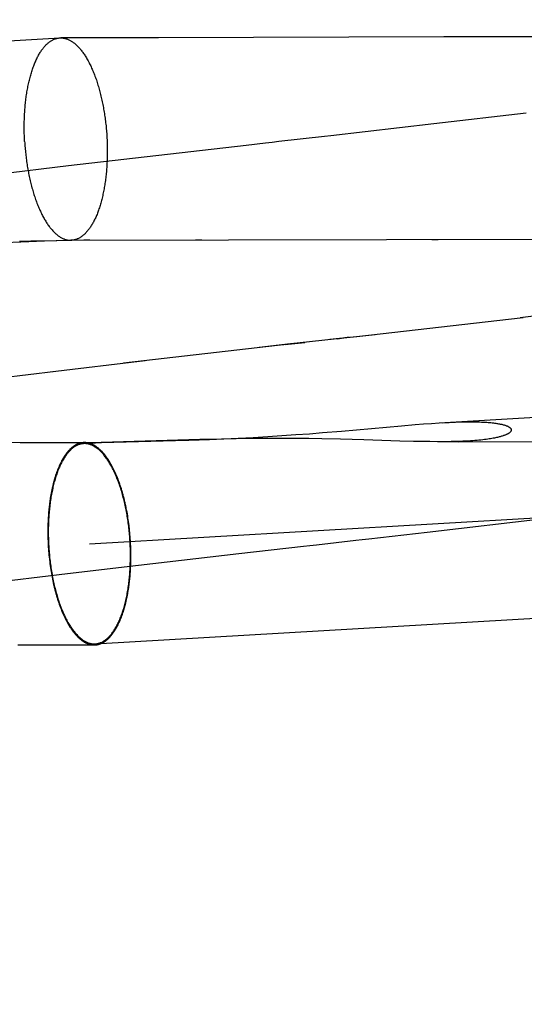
# Model space of a CAD drawing. Header units: inches. Extents: x 0 to 215, y 0 to 139.
# Tile 82 of 115: x 127.6166 to 127.7136, y 51.4744 to 51.6639. Entities that reach past the tile are written whole.
import ezdxf

# ---------------------------------------------------------------- set-up
doc = ezdxf.new("R2010")
doc.units = ezdxf.units.IN
doc.header["$LTSCALE"] = 11.804375
doc.header["$MEASUREMENT"] = 0
doc.linetypes.add('HIDDEN', pattern=[0.2, 0.1, -0.1])
doc.layers.add('DEFAULT_2', color=8, linetype='HIDDEN')

msp = doc.modelspace()

# ---------------------------------------------------------------- linework, layer by layer
at = {"layer": 'DEFAULT_2', "color": 8, "linetype": 'HIDDEN'}
for p, q in [((127.66202, 53.34994), (127.66202, 49.88078)), ((127.13541, 51.63184), (127.62429, 51.66037)), ((127.62429, 51.66037), (127.62448, 51.66038)), ((127.62674, 51.66038), (127.62448, 51.66038)), ((127.64329, 51.66039), (127.62674, 51.66038)), ((127.69817, 51.66056), (127.64329, 51.66039)), ((127.72088, 51.66056), (127.69817, 51.66056)), ((127.71402, 51.64588), (127.69625, 51.64381)), ((127.66011, 51.6397), (127.62595, 51.63575)), ((127.62595, 51.63575), (127.61126, 51.63399)), ((127.6168, 51.62109), (127.61365, 51.62096)), ((127.61651, 51.62129), (127.61872, 51.62131)), ((127.62137, 51.62126), (127.6168, 51.62109)), ((127.61872, 51.62131), (127.62082, 51.62134)), ((127.62082, 51.62134), (127.6263, 51.62144)), ((127.62611, 51.62142), (127.62137, 51.62126)), ((127.62639, 51.62143), (127.62611, 51.62142)), ((127.6263, 51.62144), (127.62646, 51.62145)), ((127.62637, 51.62144), (127.71755, 51.62164)), ((127.62637, 51.62144), (127.62656, 51.62144)), ((127.62649, 51.62144), (127.62641, 51.62143)), ((127.62654, 51.62144), (127.6265, 51.62144)), ((127.62656, 51.62145), (127.62661, 51.62144)), ((127.62656, 51.62144), (127.62656, 51.62144)), ((127.63004, 51.62144), (127.62889, 51.62144)), ((127.65163, 51.62147), (127.6504, 51.62146)), ((127.69586, 51.62161), (127.69709, 51.62161)), ((127.69723, 51.58629), (128.12318, 51.61115)), ((127.73071, 51.60865), (127.71283, 51.60653)), ((127.62246, 51.59614), (127.64069, 51.59827)), ((127.61286, 51.59494), (127.62349, 51.59624)), ((127.62997, 51.56304), (128.16785, 51.59443)), ((127.67846, 51.58472), (127.69, 51.58574)), ((127.69, 51.58574), (127.69263, 51.58596)), ((127.69263, 51.58596), (127.69426, 51.58609)), ((127.69426, 51.58609), (127.69579, 51.5862)), ((127.69579, 51.5862), (127.69723, 51.58629)), ((127.66427, 51.58367), (127.66702, 51.58384)), ((127.66702, 51.58384), (127.6697, 51.58403)), ((127.6697, 51.58403), (127.6723, 51.58422)), ((127.6723, 51.58422), (127.67483, 51.58442)), ((127.67483, 51.58442), (127.67846, 51.58472)), ((127.60691, 51.5826), (127.61912, 51.58254)), ((127.61663, 51.58254), (127.63229, 51.5825)), ((127.62885, 51.5823), (127.63229, 51.5825)), ((127.63229, 51.5825), (127.63225, 51.5825)), ((127.65121, 51.58308), (127.63229, 51.5825)), ((127.63229, 51.5825), (127.64656, 51.58289)), ((127.64656, 51.58289), (127.64909, 51.58297)), ((127.64909, 51.58297), (127.65307, 51.58312)), ((127.65538, 51.58318), (127.65121, 51.58308)), ((127.65307, 51.58312), (127.65582, 51.58323)), ((127.65823, 51.58324), (127.65538, 51.58318)), ((127.65582, 51.58323), (127.65862, 51.58336)), ((127.66112, 51.58327), (127.65823, 51.58324)), ((127.65862, 51.58336), (127.66146, 51.58351)), ((127.664, 51.5833), (127.66112, 51.58327)), ((127.66146, 51.58351), (127.66427, 51.58367)), ((127.66681, 51.5833), (127.664, 51.5833)), ((127.66954, 51.58329), (127.66681, 51.5833)), ((127.67217, 51.58326), (127.66954, 51.58329)), ((127.6747, 51.58322), (127.67217, 51.58326)), ((127.67831, 51.58315), (127.6747, 51.58322)), ((127.68278, 51.58302), (127.67831, 51.58315)), ((127.68969, 51.58281), (127.68278, 51.58302)), ((127.69231, 51.58274), (127.68969, 51.58281)), ((127.69393, 51.58271), (127.69231, 51.58274)), ((127.69547, 51.58269), (127.69393, 51.58271)), ((127.69692, 51.58268), (127.69547, 51.58269)), ((127.70105, 51.58268), (127.71769, 51.58269)), ((127.6311, 51.54378), (128.16897, 51.57517)), ((127.63714, 51.56949), (127.63707, 51.56985)), ((127.63721, 51.56913), (127.63714, 51.56949)), ((127.63728, 51.56877), (127.63721, 51.56913)), ((127.63734, 51.5684), (127.63728, 51.56877)), ((127.69496, 51.56527), (127.72392, 51.56863)), ((127.62201, 51.56695), (127.622, 51.56657)), ((127.62202, 51.56732), (127.62201, 51.56695)), ((127.62204, 51.56769), (127.62202, 51.56732)), ((127.62206, 51.56806), (127.62204, 51.56769)), ((127.62209, 51.56843), (127.62206, 51.56806)), ((127.6374, 51.56803), (127.63734, 51.5684)), ((127.63745, 51.56766), (127.6374, 51.56803)), ((127.63751, 51.56729), (127.63745, 51.56766)), ((127.63756, 51.56692), (127.63751, 51.56729)), ((127.63761, 51.56654), (127.63756, 51.56692)), ((127.62199, 51.5662), (127.62198, 51.56582)), ((127.62198, 51.56582), (127.62198, 51.56544)), ((127.62198, 51.56544), (127.62198, 51.56506)), ((127.62198, 51.56506), (127.62199, 51.56468)), ((127.622, 51.56657), (127.62199, 51.5662)), ((127.63771, 51.5656), (127.63767, 51.56598)), ((127.63775, 51.56522), (127.63771, 51.5656)), ((127.63778, 51.56484), (127.63775, 51.56522)), ((127.63782, 51.56446), (127.63778, 51.56484)), ((127.62199, 51.56468), (127.62199, 51.5643)), ((127.62199, 51.5643), (127.622, 51.56392)), ((127.622, 51.56392), (127.62202, 51.56353)), ((127.62202, 51.56353), (127.62203, 51.56315)), ((127.62203, 51.56315), (127.62205, 51.56277)), ((127.63784, 51.56407), (127.63782, 51.56446)), ((127.63787, 51.56369), (127.63784, 51.56407)), ((127.63789, 51.56331), (127.63787, 51.56369)), ((127.63791, 51.56293), (127.63789, 51.56331)), ((127.63793, 51.56255), (127.63791, 51.56293)), ((127.62205, 51.56277), (127.62207, 51.56239)), ((127.62207, 51.56239), (127.6221, 51.56201)), ((127.6221, 51.56201), (127.62213, 51.56162)), ((127.62213, 51.56162), (127.62216, 51.56124)), ((127.62216, 51.56124), (127.62219, 51.56086)), ((127.63794, 51.56216), (127.63793, 51.56255)), ((127.63795, 51.56178), (127.63794, 51.56216)), ((127.63796, 51.5614), (127.63795, 51.56178)), ((127.63796, 51.56102), (127.63796, 51.5614)), ((127.63796, 51.56064), (127.63796, 51.56102)), ((127.63943, 51.55893), (127.65872, 51.56115)), ((127.62219, 51.56086), (127.62223, 51.56048)), ((127.62223, 51.56048), (127.62227, 51.5601)), ((127.62234, 51.55954), (127.62239, 51.55916)), ((127.62239, 51.55916), (127.62244, 51.55879)), ((127.63792, 51.55876), (127.63793, 51.55913)), ((127.63793, 51.55913), (127.63795, 51.55951)), ((127.63795, 51.55988), (127.63796, 51.56026)), ((127.63795, 51.55951), (127.63795, 51.55988)), ((127.63796, 51.56026), (127.63796, 51.56064)), ((127.61513, 51.55601), (127.62577, 51.55731)), ((127.62244, 51.55879), (127.62249, 51.55842)), ((127.62249, 51.55842), (127.62255, 51.55805)), ((127.62255, 51.55805), (127.62261, 51.55768)), ((127.62261, 51.55768), (127.62267, 51.55731)), ((127.62267, 51.55731), (127.62273, 51.55695)), ((127.62577, 51.55731), (127.63943, 51.55893)), ((127.63786, 51.55765), (127.63788, 51.55802)), ((127.63788, 51.55802), (127.6379, 51.55839)), ((127.6379, 51.55839), (127.63792, 51.55876)), ((127.62273, 51.55695), (127.6228, 51.55659)), ((127.6228, 51.55659), (127.62287, 51.55623)), ((127.61623, 51.54362), (127.63092, 51.54357))]:
    msp.add_line(p, q, dxfattribs=at)
for points in [[(127.61752, 51.64045), (127.6175, 51.64075), (127.61749, 51.64105), (127.61747, 51.64135), (127.61746, 51.64165), (127.61745, 51.64194), (127.61745, 51.64224), (127.61744, 51.64254), (127.61744, 51.64284), (127.61744, 51.64314), (127.61744, 51.64344), (127.61744, 51.64373), (127.61744, 51.64403), (127.61745, 51.64433), (127.61746, 51.64462), (127.61747, 51.64492), (127.61748, 51.64521), (127.61749, 51.6455), (127.61751, 51.64579), (127.61753, 51.64608), (127.61755, 51.64637), (127.61757, 51.64666), (127.61759, 51.64694), (127.61762, 51.64723), (127.61764, 51.64751), (127.61767, 51.64779), (127.6177, 51.64807), (127.61773, 51.64835), (127.61777, 51.64862), (127.6178, 51.6489), (127.61784, 51.64917), (127.61788, 51.64944), (127.61792, 51.64971), (127.61797, 51.64998), (127.61801, 51.65024), (127.61806, 51.6505), (127.61811, 51.65076), (127.61816, 51.65102), (127.61821, 51.65128), (127.61826, 51.65153), (127.61832, 51.65178), (127.61837, 51.65203), (127.61843, 51.65227), (127.61849, 51.65251), (127.61855, 51.65275), (127.61862, 51.65299), (127.61868, 51.65322), (127.61875, 51.65345), (127.61882, 51.65368), (127.61889, 51.65391), (127.61896, 51.65413), (127.61903, 51.65435), (127.61911, 51.65456), (127.61918, 51.65477), (127.61926, 51.65498), (127.61934, 51.65519), (127.61942, 51.65539), (127.6195, 51.65559), (127.61958, 51.65578), (127.61967, 51.65598), (127.61975, 51.65616), (127.61984, 51.65635), (127.61993, 51.65653), (127.62002, 51.65671), (127.62011, 51.65688), (127.6202, 51.65705), (127.6203, 51.65722), (127.62039, 51.65738), (127.62049, 51.65754), (127.62059, 51.65769), (127.62068, 51.65784), (127.62078, 51.65799), (127.62089, 51.65813), (127.62099, 51.65827), (127.62109, 51.6584), (127.62119, 51.65853), (127.6213, 51.65865), (127.6214, 51.65878), (127.62151, 51.65889), (127.62162, 51.65901), (127.62173, 51.65911), (127.62184, 51.65922), (127.62195, 51.65932), (127.62206, 51.65941), (127.62217, 51.6595), (127.62228, 51.65959), (127.6224, 51.65967), (127.62251, 51.65975), (127.62263, 51.65982), (127.62274, 51.65989), (127.62286, 51.65996), (127.62297, 51.66002), (127.62309, 51.66007), (127.62321, 51.66012), (127.62333, 51.66017), (127.62345, 51.66021), (127.62357, 51.66025), (127.62369, 51.66028), (127.62381, 51.66031), (127.62393, 51.66033), (127.62405, 51.66035), (127.62417, 51.66036), (127.62429, 51.66037)], [(127.62448, 51.66038), (127.62454, 51.66038), (127.62466, 51.66037), (127.62478, 51.66037), (127.6249, 51.66035), (127.62503, 51.66033), (127.62515, 51.66031), (127.62527, 51.66028), (127.62539, 51.66025), (127.62552, 51.66021), (127.62564, 51.66017), (127.62576, 51.66013), (127.62589, 51.66008), (127.62601, 51.66002), (127.62613, 51.65996), (127.62625, 51.6599), (127.62638, 51.65983), (127.6265, 51.65976), (127.62662, 51.65968), (127.62674, 51.6596), (127.62686, 51.65951), (127.62698, 51.65942), (127.6271, 51.65933), (127.62722, 51.65923), (127.62734, 51.65912), (127.62746, 51.65901), (127.62758, 51.6589), (127.6277, 51.65879), (127.62782, 51.65866), (127.62794, 51.65854), (127.62805, 51.65841), (127.62817, 51.65828), (127.62828, 51.65814), (127.6284, 51.658), (127.62851, 51.65785), (127.62862, 51.6577), (127.62874, 51.65755), (127.62885, 51.65739), (127.62896, 51.65723), (127.62907, 51.65706), (127.62918, 51.65689), (127.62929, 51.65672), (127.62939, 51.65654), (127.6295, 51.65636), (127.62961, 51.65618), (127.62971, 51.65599), (127.62981, 51.6558), (127.62992, 51.6556), (127.63002, 51.65541), (127.63012, 51.6552), (127.63022, 51.655), (127.63031, 51.65479), (127.63041, 51.65458), (127.63051, 51.65436), (127.6306, 51.65415), (127.63069, 51.65392), (127.63079, 51.6537), (127.63088, 51.65347), (127.63097, 51.65324), (127.63105, 51.65301), (127.63114, 51.65277), (127.63123, 51.65253), (127.63131, 51.65229), (127.63139, 51.65205), (127.63147, 51.6518), (127.63155, 51.65155), (127.63163, 51.6513), (127.63171, 51.65104), (127.63178, 51.65078), (127.63186, 51.65052), (127.63193, 51.65026), (127.632, 51.65), (127.63207, 51.64973), (127.63214, 51.64946), (127.6322, 51.64919), (127.63227, 51.64892), (127.63233, 51.64865), (127.63239, 51.64837), (127.63245, 51.64809), (127.63251, 51.64781), (127.63257, 51.64753), (127.63262, 51.64725), (127.63267, 51.64696), (127.63272, 51.64668), (127.63277, 51.64639), (127.63282, 51.6461), (127.63287, 51.64581), (127.63291, 51.64552), (127.63295, 51.64523), (127.63299, 51.64494), (127.63303, 51.64464), (127.63307, 51.64435), (127.6331, 51.64405), (127.63314, 51.64376), (127.63317, 51.64346), (127.6332, 51.64316), (127.63323, 51.64287), (127.63325, 51.64257), (127.63328, 51.64227), (127.6333, 51.64197), (127.63332, 51.64167), (127.63334, 51.64137)], [(127.69625, 51.64381), (127.67643, 51.64155), (127.67518, 51.64141), (127.66639, 51.64041)], [(127.63334, 51.64137), (127.63335, 51.64107), (127.63337, 51.64077), (127.63338, 51.64047), (127.63339, 51.64017), (127.6334, 51.63987), (127.63341, 51.63957), (127.63341, 51.63927), (127.63342, 51.63897), (127.63342, 51.63868), (127.63342, 51.63838), (127.63341, 51.63808), (127.63341, 51.63778), (127.6334, 51.63749), (127.6334, 51.63719), (127.63339, 51.6369), (127.63337, 51.63661), (127.63336, 51.63631), (127.63335, 51.63602), (127.63333, 51.63573), (127.63331, 51.63545), (127.63329, 51.63516), (127.63326, 51.63487), (127.63324, 51.63459), (127.63321, 51.63431), (127.63318, 51.63402), (127.63315, 51.63374), (127.63312, 51.63347), (127.63309, 51.63319), (127.63305, 51.63292), (127.63301, 51.63264), (127.63297, 51.63237), (127.63293, 51.6321), (127.63289, 51.63184), (127.63284, 51.63157), (127.6328, 51.63131), (127.63275, 51.63105), (127.6327, 51.63079), (127.63265, 51.63054), (127.63259, 51.63029), (127.63254, 51.63004), (127.63248, 51.62979), (127.63242, 51.62954), (127.63236, 51.6293), (127.6323, 51.62906), (127.63224, 51.62883), (127.63217, 51.62859), (127.63211, 51.62836), (127.63204, 51.62813), (127.63197, 51.62791), (127.6319, 51.62769), (127.63182, 51.62747), (127.63175, 51.62725), (127.63167, 51.62704), (127.6316, 51.62683), (127.63152, 51.62663), (127.63144, 51.62642), (127.63135, 51.62623), (127.63127, 51.62603), (127.63119, 51.62584), (127.6311, 51.62565), (127.63101, 51.62547), (127.63092, 51.62529), (127.63083, 51.62511), (127.63074, 51.62493), (127.63065, 51.62477), (127.63056, 51.6246), (127.63046, 51.62444), (127.63037, 51.62428), (127.63027, 51.62413), (127.63017, 51.62398), (127.63007, 51.62383), (127.62997, 51.62369), (127.62987, 51.62355), (127.62977, 51.62342), (127.62966, 51.62329), (127.62956, 51.62316), (127.62945, 51.62304), (127.62934, 51.62292), (127.62924, 51.62281), (127.62913, 51.6227), (127.62902, 51.6226), (127.62891, 51.6225), (127.6288, 51.6224), (127.62868, 51.62231), (127.62857, 51.62222), (127.62846, 51.62214), (127.62834, 51.62206), (127.62823, 51.62199), (127.62811, 51.62192), (127.628, 51.62186), (127.62788, 51.6218), (127.62776, 51.62174), (127.62765, 51.62169), (127.62753, 51.62164), (127.62741, 51.6216), (127.62729, 51.62157), (127.62717, 51.62153), (127.62705, 51.62151), (127.62693, 51.62148), (127.62681, 51.62146), (127.62669, 51.62145), (127.62656, 51.62144)], [(127.61752, 51.64045), (127.61754, 51.64015), (127.61756, 51.63985), (127.61758, 51.63955), (127.6176, 51.63925), (127.61763, 51.63895), (127.61766, 51.63865), (127.61769, 51.63835), (127.61772, 51.63806), (127.61775, 51.63776), (127.61779, 51.63747), (127.61782, 51.63717), (127.61786, 51.63688), (127.6179, 51.63658), (127.61794, 51.63629), (127.61799, 51.636), (127.61803, 51.63571), (127.61808, 51.63542), (127.61813, 51.63514), (127.61818, 51.63485), (127.61824, 51.63457), (127.61829, 51.63428), (127.61835, 51.634), (127.6184, 51.63372), (127.61846, 51.63344), (127.61852, 51.63317), (127.61859, 51.63289), (127.61865, 51.63262), (127.61872, 51.63235), (127.61879, 51.63208), (127.61885, 51.63182), (127.61893, 51.63155), (127.619, 51.63129), (127.61907, 51.63103), (127.61915, 51.63077), (127.61922, 51.63052), (127.6193, 51.63027), (127.61938, 51.63002), (127.61946, 51.62977), (127.61954, 51.62953), (127.61963, 51.62928), (127.61971, 51.62904), (127.6198, 51.62881), (127.61989, 51.62857), (127.61998, 51.62834), (127.62007, 51.62812), (127.62016, 51.62789), (127.62025, 51.62767), (127.62035, 51.62745), (127.62044, 51.62724), (127.62054, 51.62702), (127.62064, 51.62682), (127.62074, 51.62661), (127.62084, 51.62641), (127.62094, 51.62621), (127.62104, 51.62602), (127.62114, 51.62582), (127.62125, 51.62564), (127.62135, 51.62545), (127.62146, 51.62527), (127.62157, 51.62509), (127.62168, 51.62492), (127.62179, 51.62475), (127.6219, 51.62459), (127.62201, 51.62442), (127.62212, 51.62427), (127.62223, 51.62411), (127.62234, 51.62396), (127.62246, 51.62382), (127.62257, 51.62368), (127.62269, 51.62354), (127.6228, 51.62341), (127.62292, 51.62328), (127.62304, 51.62315), (127.62315, 51.62303), (127.62327, 51.62291), (127.62339, 51.6228), (127.62351, 51.62269), (127.62363, 51.62259), (127.62375, 51.62249), (127.62387, 51.62239), (127.62399, 51.6223), (127.62411, 51.62222), (127.62423, 51.62213), (127.62436, 51.62206), (127.62448, 51.62198), (127.6246, 51.62192), (127.62472, 51.62185), (127.62485, 51.62179), (127.62497, 51.62174), (127.62509, 51.62169), (127.62521, 51.62164), (127.62534, 51.6216), (127.62546, 51.62156), (127.62558, 51.62153), (127.62571, 51.6215), (127.62583, 51.62148), (127.62595, 51.62146), (127.62607, 51.62145), (127.6262, 51.62144), (127.62632, 51.62144), (127.62637, 51.62144)], [(127.66639, 51.64041), (127.66513, 51.64027), (127.66388, 51.64012), (127.66011, 51.6397)], [(127.62646, 51.62145), (127.62652, 51.62145), (127.62654, 51.62145)], [(127.68017, 51.60278), (127.68143, 51.60292), (127.71343, 51.6066)], [(127.67997, 51.60276), (127.67871, 51.60262), (127.67746, 51.60247), (127.6762, 51.60233)], [(127.67766, 51.6025), (127.67892, 51.60264), (127.68496, 51.60333)], [(127.66741, 51.60133), (127.66615, 51.60119), (127.63652, 51.59779)], [(127.67766, 51.6025), (127.66992, 51.60162), (127.66867, 51.60148), (127.66264, 51.60079)], [(127.66763, 51.60136), (127.66888, 51.6015), (127.67014, 51.60164), (127.67139, 51.60179)], [(127.69791, 51.58633), (127.69858, 51.58637), (127.69921, 51.5864), (127.69983, 51.58643), (127.70041, 51.58645), (127.70098, 51.58647), (127.70151, 51.58648), (127.70203, 51.58649), (127.70252, 51.5865), (127.70299, 51.5865), (127.70345, 51.5865), (127.70388, 51.5865), (127.70429, 51.58649), (127.70468, 51.58648), (127.70506, 51.58647), (127.70542, 51.58646), (127.70576, 51.58644), (127.70609, 51.58643), (127.7064, 51.58641), (127.70669, 51.58638), (127.70696, 51.58636), (127.70723, 51.58634), (127.70747, 51.58631), (127.70771, 51.58628), (127.70793, 51.58626), (127.70813, 51.58623), (127.70833, 51.5862), (127.70851, 51.58617), (127.70869, 51.58614), (127.70885, 51.58611), (127.70901, 51.58608), (127.70916, 51.58605), (127.7093, 51.58602), (127.70943, 51.58599), (127.70955, 51.58595), (127.70967, 51.58592), (127.70978, 51.58589), (127.70988, 51.58586), (127.70998, 51.58583), (127.71007, 51.5858), (127.71016, 51.58576), (127.71024, 51.58573), (127.71031, 51.5857), (127.71038, 51.58567), (127.71045, 51.58564), (127.71051, 51.58561), (127.71057, 51.58558), (127.71062, 51.58555), (127.71067, 51.58552), (127.71072, 51.58549), (127.71077, 51.58546), (127.71081, 51.58543), (127.71084, 51.5854), (127.71088, 51.58538), (127.71091, 51.58535), (127.71094, 51.58532), (127.71097, 51.58529), (127.71099, 51.58526), (127.71101, 51.58523), (127.71104, 51.58521), (127.71105, 51.58518), (127.71107, 51.58515), (127.71108, 51.58512), (127.7111, 51.5851), (127.71111, 51.58507), (127.71111, 51.58504), (127.71112, 51.58501), (127.71112, 51.58499), (127.71113, 51.58496), (127.71113, 51.58493), (127.71113, 51.58491), (127.71112, 51.58488), (127.71112, 51.58485), (127.71111, 51.58482), (127.7111, 51.58479), (127.71109, 51.58477), (127.71108, 51.58474), (127.71107, 51.58471), (127.71105, 51.58468), (127.71103, 51.58465), (127.71101, 51.58462), (127.71099, 51.58459), (127.71097, 51.58456), (127.71094, 51.58453), (127.71091, 51.5845), (127.71088, 51.58447), (127.71084, 51.58444), (127.7108, 51.58441), (127.71076, 51.58438), (127.71072, 51.58434), (127.71067, 51.58431), (127.71062, 51.58428), (127.71057, 51.58424), (127.71051, 51.58421), (127.71045, 51.58417), (127.71038, 51.58414), (127.71031, 51.5841), (127.71023, 51.58407), (127.71015, 51.58403), (127.71006, 51.58399), (127.70997, 51.58395), (127.70987, 51.58391), (127.70977, 51.58387), (127.70966, 51.58384), (127.70954, 51.58379), (127.70941, 51.58375), (127.70928, 51.58371), (127.70913, 51.58367), (127.70898, 51.58363), (127.70882, 51.58359), (127.70866, 51.58354), (127.70848, 51.5835), (127.70829, 51.58346), (127.70809, 51.58342), (127.70788, 51.58337), (127.70765, 51.58333), (127.70741, 51.58329), (127.70716, 51.58324), (127.70689, 51.5832), (127.7066, 51.58316), (127.7063, 51.58312), (127.70598, 51.58308), (127.70565, 51.58304), (127.70529, 51.583), (127.70492, 51.58296), (127.70454, 51.58293), (127.70413, 51.58289), (127.70371, 51.58286), (127.70327, 51.58283), (127.7028, 51.5828), (127.70232, 51.58278), (127.70181, 51.58276), (127.70129, 51.58274), (127.70073, 51.58272), (127.70016, 51.5827), (127.69956, 51.58269), (127.69893, 51.58268), (127.69829, 51.58268)], [(127.62885, 51.5823), (127.62872, 51.58229), (127.62858, 51.58228), (127.62845, 51.58225), (127.62832, 51.58223), (127.62819, 51.58219), (127.62806, 51.58216), (127.62793, 51.58211), (127.6278, 51.58207), (127.62768, 51.58201), (127.62755, 51.58195), (127.62742, 51.58189), (127.6273, 51.58182), (127.62717, 51.58174), (127.62705, 51.58166), (127.62692, 51.58157), (127.6268, 51.58148), (127.62668, 51.58138), (127.62656, 51.58128), (127.62644, 51.58117), (127.62632, 51.58106), (127.6262, 51.58094), (127.62608, 51.58082), (127.62597, 51.58069), (127.62585, 51.58056), (127.62574, 51.58042), (127.62563, 51.58028), (127.62552, 51.58013), (127.62541, 51.57998), (127.6253, 51.57982), (127.62519, 51.57966), (127.62509, 51.57949), (127.62498, 51.57932), (127.62488, 51.57915), (127.62478, 51.57896), (127.62468, 51.57878), (127.62458, 51.57859), (127.62448, 51.57839), (127.62439, 51.5782), (127.62429, 51.57799), (127.6242, 51.57779), (127.62411, 51.57757), (127.62402, 51.57736), (127.62393, 51.57714), (127.62385, 51.57691), (127.62377, 51.57669), (127.62368, 51.57645), (127.6236, 51.57622), (127.62353, 51.57598), (127.62345, 51.57574), (127.62337, 51.57549), (127.6233, 51.57524), (127.62323, 51.57499), (127.62316, 51.57473), (127.6231, 51.57447), (127.62303, 51.57421), (127.62297, 51.57394), (127.62291, 51.57367), (127.62285, 51.5734), (127.62279, 51.57312), (127.62274, 51.57284), (127.62268, 51.57256), (127.62263, 51.57228), (127.62258, 51.57199), (127.62254, 51.5717), (127.62249, 51.57141), (127.62245, 51.57111), (127.62241, 51.57082), (127.62237, 51.57052), (127.62234, 51.57022), (127.6223, 51.56991), (127.62227, 51.56961), (127.62224, 51.5693), (127.62222, 51.56899), (127.62219, 51.56868), (127.62217, 51.56837), (127.62215, 51.56806), (127.62213, 51.56774), (127.62211, 51.56743), (127.6221, 51.56711), (127.62209, 51.56679), (127.62208, 51.56647), (127.62207, 51.56615), (127.62207, 51.56583), (127.62207, 51.56551), (127.62207, 51.56518), (127.62207, 51.56486), (127.62207, 51.56453), (127.62208, 51.56421), (127.62209, 51.56388), (127.6221, 51.56356), (127.62211, 51.56323), (127.62213, 51.56291), (127.62215, 51.56258)], [(127.62903, 51.58251), (127.62899, 51.58251), (127.62891, 51.58251), (127.62884, 51.58251), (127.62876, 51.5825), (127.62868, 51.58249), (127.6286, 51.58248), (127.62853, 51.58247), (127.62845, 51.58246), (127.62837, 51.58245), (127.6283, 51.58243), (127.62822, 51.58241), (127.62814, 51.58239), (127.62807, 51.58237), (127.62799, 51.58234), (127.62791, 51.58232), (127.62784, 51.58229), (127.62776, 51.58226), (127.62769, 51.58223), (127.62761, 51.58219), (127.62754, 51.58216), (127.62746, 51.58212), (127.62739, 51.58208), (127.62731, 51.58204), (127.62724, 51.582), (127.62717, 51.58196), (127.62709, 51.58191), (127.62702, 51.58186), (127.62695, 51.58181), (127.62688, 51.58176), (127.6268, 51.58171), (127.62673, 51.58165), (127.62666, 51.58159), (127.62659, 51.58153), (127.62652, 51.58147), (127.62645, 51.58141), (127.62638, 51.58135), (127.62631, 51.58128), (127.62624, 51.58121), (127.62617, 51.58114), (127.6261, 51.58107), (127.62603, 51.581), (127.62596, 51.58092), (127.6259, 51.58085), (127.62583, 51.58077), (127.62576, 51.58069), (127.6257, 51.58061), (127.62563, 51.58053), (127.62556, 51.58044), (127.6255, 51.58035), (127.62543, 51.58027), (127.62537, 51.58018), (127.62531, 51.58008), (127.62524, 51.57999), (127.62518, 51.5799), (127.62512, 51.5798), (127.62505, 51.5797), (127.62499, 51.5796), (127.62493, 51.5795), (127.62487, 51.5794), (127.62481, 51.57929), (127.62475, 51.57919), (127.62469, 51.57908), (127.62463, 51.57897), (127.62458, 51.57886), (127.62452, 51.57875), (127.62446, 51.57863), (127.6244, 51.57852), (127.62435, 51.5784), (127.62429, 51.57828), (127.62424, 51.57816), (127.62418, 51.57804), (127.62413, 51.57792), (127.62408, 51.5778), (127.62402, 51.57767), (127.62397, 51.57754), (127.62392, 51.57741), (127.62387, 51.57729), (127.62382, 51.57715), (127.62377, 51.57702), (127.62372, 51.57689), (127.62367, 51.57675), (127.62362, 51.57662), (127.62358, 51.57648), (127.62353, 51.57634), (127.62348, 51.5762), (127.62344, 51.57606), (127.62339, 51.57592), (127.62335, 51.57577), (127.62331, 51.57563), (127.62326, 51.57548), (127.62322, 51.57533), (127.62318, 51.57518), (127.62314, 51.57503), (127.6231, 51.57488), (127.62306, 51.57473), (127.62302, 51.57458), (127.62298, 51.57442), (127.62294, 51.57427), (127.62291, 51.57411), (127.62287, 51.57395), (127.62283, 51.57379), (127.6228, 51.57363), (127.62277, 51.57347), (127.62273, 51.57331), (127.6227, 51.57315), (127.62267, 51.57298), (127.62264, 51.57282), (127.6226, 51.57265), (127.62257, 51.57249), (127.62255, 51.57232), (127.62252, 51.57215), (127.62249, 51.57198), (127.62246, 51.57181), (127.62244, 51.57164), (127.62241, 51.57147), (127.62238, 51.57129), (127.62236, 51.57112), (127.62234, 51.57095), (127.62231, 51.57077), (127.62229, 51.57059), (127.62227, 51.57042), (127.62225, 51.57024), (127.62223, 51.57006), (127.62221, 51.56988), (127.62219, 51.56971), (127.62218, 51.56953), (127.62216, 51.56934), (127.62214, 51.56916), (127.62213, 51.56898), (127.62211, 51.5688), (127.62209, 51.56843)], [(127.6378, 51.5635), (127.63778, 51.56382), (127.63776, 51.56415), (127.63773, 51.56447), (127.6377, 51.5648), (127.63767, 51.56512), (127.63764, 51.56544), (127.63761, 51.56577), (127.63757, 51.56609), (127.63754, 51.56641), (127.6375, 51.56673), (127.63746, 51.56705), (127.63741, 51.56736), (127.63737, 51.56768), (127.63732, 51.568), (127.63727, 51.56831), (127.63721, 51.56862), (127.63716, 51.56893), (127.6371, 51.56924), (127.63704, 51.56955), (127.63698, 51.56985), (127.63692, 51.57016), (127.63686, 51.57046), (127.63679, 51.57076), (127.63672, 51.57106), (127.63665, 51.57135), (127.63658, 51.57164), (127.6365, 51.57193), (127.63643, 51.57222), (127.63635, 51.5725), (127.63627, 51.57279), (127.63619, 51.57307), (127.6361, 51.57334), (127.63602, 51.57362), (127.63593, 51.57389), (127.63584, 51.57415), (127.63575, 51.57442), (127.63566, 51.57468), (127.63557, 51.57494), (127.63547, 51.57519), (127.63538, 51.57544), (127.63528, 51.57569), (127.63518, 51.57593), (127.63508, 51.57617), (127.63497, 51.57641), (127.63487, 51.57664), (127.63476, 51.57687), (127.63466, 51.57709), (127.63455, 51.57732), (127.63444, 51.57753), (127.63433, 51.57774), (127.63422, 51.57795), (127.6341, 51.57816), (127.63399, 51.57836), (127.63387, 51.57855), (127.63376, 51.57874), (127.63364, 51.57893), (127.63352, 51.57911), (127.6334, 51.57929), (127.63328, 51.57946), (127.63316, 51.57963), (127.63303, 51.57979), (127.63291, 51.57995), (127.63279, 51.5801), (127.63266, 51.58025), (127.63254, 51.5804), (127.63241, 51.58053), (127.63228, 51.58067), (127.63215, 51.5808), (127.63203, 51.58092), (127.6319, 51.58104), (127.63177, 51.58115), (127.63164, 51.58126), (127.63151, 51.58136), (127.63137, 51.58146), (127.63124, 51.58156), (127.63111, 51.58164), (127.63098, 51.58172), (127.63085, 51.5818), (127.63071, 51.58187), (127.63058, 51.58194), (127.63045, 51.582), (127.63031, 51.58206), (127.63018, 51.5821), (127.63005, 51.58215), (127.62991, 51.58219), (127.62978, 51.58222), (127.62965, 51.58225), (127.62951, 51.58227), (127.62938, 51.58229), (127.62925, 51.5823), (127.62911, 51.58231), (127.62898, 51.58231), (127.62885, 51.5823)], [(127.63707, 51.56985), (127.63704, 51.57003), (127.637, 51.57021), (127.63696, 51.57039), (127.63692, 51.57056), (127.63688, 51.57074), (127.63684, 51.57092), (127.6368, 51.57109), (127.63676, 51.57126), (127.63672, 51.57144), (127.63668, 51.57161), (127.63664, 51.57178), (127.63659, 51.57195), (127.63655, 51.57212), (127.6365, 51.57229), (127.63646, 51.57246), (127.63641, 51.57262), (127.63636, 51.57279), (127.63632, 51.57295), (127.63627, 51.57312), (127.63622, 51.57328), (127.63617, 51.57344), (127.63612, 51.5736), (127.63607, 51.57377), (127.63602, 51.57392), (127.63597, 51.57408), (127.63592, 51.57424), (127.63586, 51.57439), (127.63581, 51.57455), (127.63576, 51.5747), (127.6357, 51.57486), (127.63565, 51.57501), (127.63559, 51.57516), (127.63554, 51.57531), (127.63548, 51.57545), (127.63542, 51.5756), (127.63536, 51.57575), (127.63531, 51.57589), (127.63525, 51.57603), (127.63519, 51.57618), (127.63513, 51.57632), (127.63507, 51.57646), (127.63501, 51.57659), (127.63495, 51.57673), (127.63489, 51.57686), (127.63482, 51.577), (127.63476, 51.57713), (127.6347, 51.57726), (127.63463, 51.57739), (127.63457, 51.57752), (127.63451, 51.57765), (127.63444, 51.57777), (127.63438, 51.5779), (127.63431, 51.57802), (127.63424, 51.57814), (127.63418, 51.57826), (127.63411, 51.57838), (127.63404, 51.5785), (127.63398, 51.57861), (127.63391, 51.57873), (127.63384, 51.57884), (127.63377, 51.57895), (127.6337, 51.57906), (127.63363, 51.57917), (127.63356, 51.57927), (127.63349, 51.57938), (127.63342, 51.57948), (127.63335, 51.57958), (127.63328, 51.57968), (127.63321, 51.57978), (127.63314, 51.57988), (127.63306, 51.57997), (127.63299, 51.58007), (127.63292, 51.58016), (127.63285, 51.58025), (127.63277, 51.58034), (127.6327, 51.58043), (127.63262, 51.58051), (127.63255, 51.58059), (127.63248, 51.58068), (127.6324, 51.58076), (127.63233, 51.58084), (127.63225, 51.58091), (127.63218, 51.58099), (127.6321, 51.58106), (127.63202, 51.58113), (127.63195, 51.5812), (127.63187, 51.58127), (127.6318, 51.58134), (127.63172, 51.5814), (127.63164, 51.58146), (127.63157, 51.58152), (127.63149, 51.58158), (127.63141, 51.58164), (127.63134, 51.5817), (127.63126, 51.58175), (127.63118, 51.5818), (127.6311, 51.58185), (127.63103, 51.5819), (127.63095, 51.58195), (127.63087, 51.58199), (127.63079, 51.58204), (127.63071, 51.58208), (127.63064, 51.58212), (127.63056, 51.58215), (127.63048, 51.58219), (127.6304, 51.58222), (127.63032, 51.58225), (127.63024, 51.58228), (127.63017, 51.58231), (127.63009, 51.58234), (127.63001, 51.58236), (127.62993, 51.58239), (127.62985, 51.58241), (127.62977, 51.58243), (127.62969, 51.58244), (127.62962, 51.58246), (127.62954, 51.58247), (127.62946, 51.58248), (127.62938, 51.58249), (127.6293, 51.5825), (127.62923, 51.58251), (127.62915, 51.58251), (127.62907, 51.58251), (127.62903, 51.58251)], [(127.70105, 51.58268), (127.69762, 51.58267), (127.69692, 51.58268)], [(127.63767, 51.56598), (127.63765, 51.56616), (127.63761, 51.56654)], [(127.67367, 51.56285), (127.6812, 51.56371), (127.68245, 51.56385), (127.68371, 51.56399), (127.69496, 51.56527)], [(127.6311, 51.54378), (127.63123, 51.54379), (127.63136, 51.5438), (127.63149, 51.54383), (127.63162, 51.54385), (127.63175, 51.54388), (127.63188, 51.54392), (127.63201, 51.54397), (127.63214, 51.54401), (127.63227, 51.54407), (127.6324, 51.54413), (127.63252, 51.54419), (127.63265, 51.54426), (127.63277, 51.54434), (127.6329, 51.54442), (127.63302, 51.54451), (127.63314, 51.5446), (127.63327, 51.5447), (127.63339, 51.5448), (127.63351, 51.54491), (127.63363, 51.54502), (127.63374, 51.54514), (127.63386, 51.54526), (127.63398, 51.54539), (127.63409, 51.54552), (127.6342, 51.54566), (127.63432, 51.5458), (127.63443, 51.54595), (127.63454, 51.5461), (127.63465, 51.54626), (127.63475, 51.54642), (127.63486, 51.54659), (127.63496, 51.54676), (127.63507, 51.54693), (127.63517, 51.54712), (127.63527, 51.5473), (127.63537, 51.54749), (127.63546, 51.54769), (127.63556, 51.54788), (127.63565, 51.54809), (127.63574, 51.54829), (127.63583, 51.54851), (127.63592, 51.54872), (127.63601, 51.54894), (127.63609, 51.54917), (127.63618, 51.54939), (127.63626, 51.54963), (127.63634, 51.54986), (127.63642, 51.5501), (127.6365, 51.55034), (127.63657, 51.55059), (127.63664, 51.55084), (127.63671, 51.55109), (127.63678, 51.55135), (127.63685, 51.55161), (127.63691, 51.55187), (127.63698, 51.55214), (127.63704, 51.55241), (127.6371, 51.55268), (127.63715, 51.55296), (127.63721, 51.55324), (127.63726, 51.55352), (127.63731, 51.5538), (127.63736, 51.55409), (127.63741, 51.55438), (127.63745, 51.55467), (127.63749, 51.55497), (127.63753, 51.55526), (127.63757, 51.55556), (127.63761, 51.55586), (127.63764, 51.55617), (127.63767, 51.55647), (127.6377, 51.55678), (127.63773, 51.55709), (127.63775, 51.5574), (127.63778, 51.55771), (127.6378, 51.55802), (127.63781, 51.55834), (127.63783, 51.55865), (127.63784, 51.55897), (127.63785, 51.55929), (127.63786, 51.55961), (127.63787, 51.55993), (127.63788, 51.56025), (127.63788, 51.56057), (127.63788, 51.5609), (127.63788, 51.56122), (127.63787, 51.56155), (127.63786, 51.56187), (127.63786, 51.5622), (127.63784, 51.56252), (127.63783, 51.56285), (127.63782, 51.56317), (127.6378, 51.5635)], [(127.62215, 51.56258), (127.62217, 51.56226), (127.62219, 51.56193), (127.62221, 51.56161), (127.62224, 51.56128), (127.62227, 51.56096), (127.6223, 51.56064), (127.62233, 51.56031), (127.62237, 51.55999), (127.62241, 51.55967), (127.62245, 51.55935), (127.62249, 51.55903), (127.62253, 51.55872), (127.62258, 51.5584), (127.62263, 51.55808), (127.62268, 51.55777), (127.62273, 51.55746), (127.62279, 51.55715), (127.62284, 51.55684), (127.6229, 51.55653), (127.62296, 51.55623), (127.62302, 51.55592), (127.62309, 51.55562), (127.62316, 51.55532), (127.62322, 51.55502), (127.62329, 51.55473), (127.62337, 51.55444), (127.62344, 51.55415), (127.62352, 51.55386), (127.6236, 51.55358), (127.62368, 51.55329), (127.62376, 51.55301), (127.62384, 51.55274), (127.62393, 51.55246), (127.62401, 51.55219), (127.6241, 51.55193), (127.62419, 51.55166), (127.62428, 51.5514), (127.62438, 51.55114), (127.62447, 51.55089), (127.62457, 51.55064), (127.62467, 51.55039), (127.62477, 51.55015), (127.62487, 51.54991), (127.62497, 51.54967), (127.62507, 51.54944), (127.62518, 51.54921), (127.62529, 51.54899), (127.6254, 51.54876), (127.6255, 51.54855), (127.62562, 51.54834), (127.62573, 51.54813), (127.62584, 51.54792), (127.62596, 51.54772), (127.62607, 51.54753), (127.62619, 51.54734), (127.62631, 51.54715), (127.62642, 51.54697), (127.62654, 51.54679), (127.62666, 51.54662), (127.62679, 51.54645), (127.62691, 51.54629), (127.62703, 51.54613), (127.62716, 51.54598), (127.62728, 51.54583), (127.62741, 51.54568), (127.62753, 51.54555), (127.62766, 51.54541), (127.62779, 51.54528), (127.62792, 51.54516), (127.62805, 51.54504), (127.62818, 51.54493), (127.62831, 51.54482), (127.62844, 51.54472), (127.62857, 51.54462), (127.6287, 51.54452), (127.62883, 51.54444), (127.62897, 51.54436), (127.6291, 51.54428), (127.62923, 51.54421), (127.62936, 51.54414), (127.6295, 51.54408), (127.62963, 51.54402), (127.62976, 51.54398), (127.6299, 51.54393), (127.63003, 51.54389), (127.63017, 51.54386), (127.6303, 51.54383), (127.63043, 51.54381), (127.63057, 51.54379), (127.6307, 51.54378), (127.63083, 51.54377), (127.63096, 51.54377), (127.6311, 51.54378)], [(127.65872, 51.56115), (127.67116, 51.56257), (127.67241, 51.56271), (127.67367, 51.56285)], [(127.62227, 51.5601), (127.62229, 51.55992), (127.62234, 51.55954)], [(127.63092, 51.54357), (127.63095, 51.54357), (127.63103, 51.54357), (127.63111, 51.54357), (127.63119, 51.54358), (127.63126, 51.54359), (127.63134, 51.5436), (127.63142, 51.54361), (127.63149, 51.54362), (127.63157, 51.54363), (127.63165, 51.54365), (127.63173, 51.54367), (127.6318, 51.54369), (127.63188, 51.54371), (127.63195, 51.54374), (127.63203, 51.54376), (127.63211, 51.54379), (127.63218, 51.54382), (127.63226, 51.54385), (127.63233, 51.54388), (127.63241, 51.54392), (127.63248, 51.54396), (127.63256, 51.544), (127.63263, 51.54404), (127.6327, 51.54408), (127.63278, 51.54412), (127.63285, 51.54417), (127.63292, 51.54422), (127.633, 51.54427), (127.63307, 51.54432), (127.63314, 51.54437), (127.63321, 51.54443), (127.63328, 51.54449), (127.63336, 51.54455), (127.63343, 51.54461), (127.6335, 51.54467), (127.63357, 51.54473), (127.63364, 51.5448), (127.63371, 51.54487), (127.63378, 51.54494), (127.63384, 51.54501), (127.63391, 51.54508), (127.63398, 51.54516), (127.63405, 51.54523), (127.63412, 51.54531), (127.63418, 51.54539), (127.63425, 51.54547), (127.63431, 51.54555), (127.63438, 51.54564), (127.63445, 51.54573), (127.63451, 51.54581), (127.63457, 51.5459), (127.63464, 51.546), (127.6347, 51.54609), (127.63477, 51.54618), (127.63483, 51.54628), (127.63489, 51.54638), (127.63495, 51.54648), (127.63501, 51.54658), (127.63507, 51.54668), (127.63513, 51.54679), (127.63519, 51.54689), (127.63525, 51.547), (127.63531, 51.54711), (127.63537, 51.54722), (127.63543, 51.54733), (127.63548, 51.54745), (127.63554, 51.54756), (127.6356, 51.54768), (127.63565, 51.5478), (127.63571, 51.54792), (127.63576, 51.54804), (127.63581, 51.54816), (127.63587, 51.54828), (127.63592, 51.54841), (127.63597, 51.54854), (127.63602, 51.54867), (127.63607, 51.54879), (127.63613, 51.54893), (127.63617, 51.54906), (127.63622, 51.54919), (127.63627, 51.54933), (127.63632, 51.54946), (127.63637, 51.5496), (127.63641, 51.54974), (127.63646, 51.54988), (127.63651, 51.55002), (127.63655, 51.55016), (127.6366, 51.55031), (127.63664, 51.55045), (127.63668, 51.5506), (127.63672, 51.55075), (127.63677, 51.5509), (127.63681, 51.55105), (127.63685, 51.5512), (127.63689, 51.55135), (127.63693, 51.5515), (127.63696, 51.55166), (127.637, 51.55181), (127.63704, 51.55197), (127.63707, 51.55213), (127.63711, 51.55229), (127.63714, 51.55245), (127.63718, 51.55261), (127.63721, 51.55277), (127.63725, 51.55293), (127.63728, 51.5531), (127.63731, 51.55326), (127.63734, 51.55343), (127.63737, 51.55359), (127.6374, 51.55376), (127.63743, 51.55393), (127.63746, 51.5541), (127.63748, 51.55427), (127.63751, 51.55444), (127.63753, 51.55461), (127.63756, 51.55479), (127.63758, 51.55496), (127.63761, 51.55513), (127.63763, 51.55531), (127.63765, 51.55549), (127.63767, 51.55566), (127.63769, 51.55584), (127.63771, 51.55602), (127.63773, 51.5562), (127.63775, 51.55637), (127.63777, 51.55655), (127.63779, 51.55674), (127.6378, 51.55692), (127.63782, 51.5571), (127.63783, 51.55728), (127.63786, 51.55765)], [(127.62287, 51.55623), (127.62291, 51.55605), (127.62295, 51.55587), (127.62298, 51.55569), (127.62302, 51.55552), (127.62306, 51.55534), (127.6231, 51.55516), (127.62314, 51.55499), (127.62318, 51.55482), (127.62322, 51.55464), (127.62327, 51.55447), (127.62331, 51.5543), (127.62335, 51.55413), (127.6234, 51.55396), (127.62344, 51.55379), (127.62349, 51.55362), (127.62353, 51.55346), (127.62358, 51.55329), (127.62363, 51.55313), (127.62367, 51.55296), (127.62372, 51.5528), (127.62377, 51.55264), (127.62382, 51.55248), (127.62387, 51.55231), (127.62392, 51.55216), (127.62398, 51.552), (127.62403, 51.55184), (127.62408, 51.55169), (127.62413, 51.55153), (127.62419, 51.55138), (127.62424, 51.55122), (127.6243, 51.55107), (127.62435, 51.55092), (127.62441, 51.55077), (127.62446, 51.55063), (127.62452, 51.55048), (127.62458, 51.55033), (127.62464, 51.55019), (127.6247, 51.55005), (127.62476, 51.5499), (127.62481, 51.54976), (127.62488, 51.54962), (127.62494, 51.54949), (127.625, 51.54935), (127.62506, 51.54922), (127.62512, 51.54908), (127.62518, 51.54895), (127.62525, 51.54882), (127.62531, 51.54869), (127.62537, 51.54856), (127.62544, 51.54843), (127.6255, 51.54831), (127.62557, 51.54818), (127.62563, 51.54806), (127.6257, 51.54794), (127.62577, 51.54782), (127.62583, 51.5477), (127.6259, 51.54758), (127.62597, 51.54747), (127.62604, 51.54735), (127.6261, 51.54724), (127.62617, 51.54713), (127.62624, 51.54702), (127.62631, 51.54691), (127.62638, 51.54681), (127.62645, 51.5467), (127.62652, 51.5466), (127.62659, 51.5465), (127.62667, 51.5464), (127.62674, 51.5463), (127.62681, 51.5462), (127.62688, 51.54611), (127.62695, 51.54601), (127.62703, 51.54592), (127.6271, 51.54583), (127.62717, 51.54574), (127.62725, 51.54565), (127.62732, 51.54557), (127.62739, 51.54549), (127.62747, 51.5454), (127.62754, 51.54532), (127.62762, 51.54524), (127.62769, 51.54517), (127.62777, 51.54509), (127.62784, 51.54502), (127.62792, 51.54495), (127.628, 51.54488), (127.62807, 51.54481), (127.62815, 51.54474), (127.62822, 51.54468), (127.6283, 51.54462), (127.62838, 51.54456), (127.62845, 51.5445), (127.62853, 51.54444), (127.62861, 51.54438), (127.62869, 51.54433), (127.62876, 51.54428), (127.62884, 51.54423), (127.62892, 51.54418), (127.629, 51.54413), (127.62907, 51.54409), (127.62915, 51.54404), (127.62923, 51.544), (127.62931, 51.54396), (127.62939, 51.54393), (127.62947, 51.54389), (127.62954, 51.54386), (127.62962, 51.54383), (127.6297, 51.5438), (127.62978, 51.54377), (127.62986, 51.54374), (127.62994, 51.54372), (127.63001, 51.54369), (127.63009, 51.54367), (127.63017, 51.54365), (127.63025, 51.54364), (127.63033, 51.54362), (127.63041, 51.54361), (127.63048, 51.5436), (127.63056, 51.54359), (127.63064, 51.54358), (127.63072, 51.54357), (127.6308, 51.54357), (127.63087, 51.54357), (127.63092, 51.54357)]]:
    msp.add_lwpolyline(points, dxfattribs=at)

doc.saveas('drawing.dxf')
